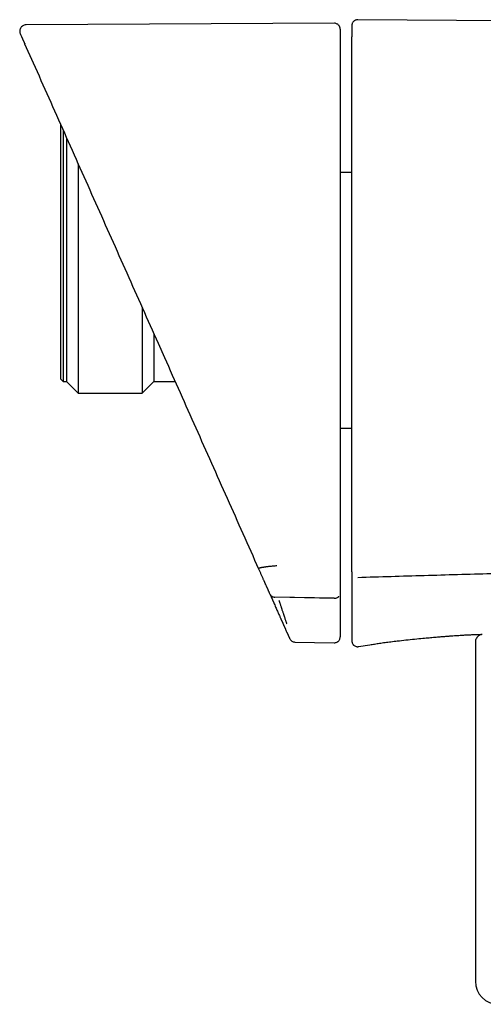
# Model space of a CAD drawing. Header units: millimetres. Extents: x 8 to 1764, y 12 to 2805.
# Tile 21 of 26: x 1177 to 1216, y 1544 to 1629. Entities that reach past the tile are written whole.
import ezdxf

# ---------------------------------------------------------------- set-up
doc = ezdxf.new("R2010")
doc.units = ezdxf.units.MM

msp = doc.modelspace()

# ---------------------------------------------------------------- linework, layer by layer
at = {"color": 7, "linetype": 'Continuous', "lineweight": 30}
for p, q in [((1227.692, 1628.861), (1205.657, 1629.053)), ((1203.641, 1628.748), (1177.121, 1628.609)), ((1176.999, 1626.987), (1177.726, 1625.354)), ((1177.726, 1625.354), (1177.734, 1625.338)), ((1177.726, 1625.354), (1177.732, 1625.341)), ((1180.104, 1609.902), (1180.104, 1620.014)), ((1180.304, 1619.568), (1180.304, 1609.902)), ((1180.604, 1618.891), (1180.604, 1609.902)), ((1181.604, 1616.645), (1181.604, 1609.902)), ((1205.144, 1615.902), (1204.144, 1615.902)), ((1180.104, 1598.102), (1180.104, 1609.902)), ((1180.304, 1609.902), (1180.304, 1597.902)), ((1180.604, 1609.902), (1180.604, 1597.902)), ((1181.604, 1609.902), (1181.604, 1596.902)), ((1187.104, 1604.289), (1187.104, 1596.902)), ((1188.104, 1602.04), (1188.104, 1597.902)), ((1188.475, 1601.211), (1189.023, 1599.979)), ((1180.104, 1598.102), (1180.304, 1597.902)), ((1180.304, 1597.902), (1180.604, 1597.902)), ((1180.604, 1597.902), (1181.604, 1596.902)), ((1187.104, 1596.902), (1188.104, 1597.902)), ((1188.104, 1597.902), (1189.948, 1597.902)), ((1181.604, 1596.902), (1187.104, 1596.902)), ((1204.144, 1593.902), (1205.144, 1593.902)), ((1204.144, 1579.744), (1204.144, 1578.982)), ((1198.081, 1579.636), (1198.427, 1578.858)), ((1198.518, 1579.365), (1203.634, 1579.27)), ((1203.635, 1579.252), (1198.526, 1579.346)), ((1198.526, 1579.346), (1198.526, 1579.345)), ((1203.635, 1579.251), (1203.634, 1579.25)), ((1200.246, 1575.484), (1203.635, 1575.425)), ((1204.144, 1575.947), (1204.144, 1575.925)), ((1205.726, 1575.089), (1206.7, 1575.251)), ((1215.772, 1575.461), (1215.772, 1546.304))]:
    msp.add_line(p, q, dxfattribs=at)
msp.add_arc((1217.772, 1546.304), 2, 180, 270, dxfattribs=at)
for points, knots in [([(1205.657, 1629.047), (1205.617, 1629.045), (1205.544, 1629.041), (1205.449, 1629.008), (1205.378, 1628.971), (1205.32, 1628.929), (1205.263, 1628.875), (1205.206, 1628.792), (1205.157, 1628.68), (1205.149, 1628.593), (1205.144, 1628.547)], [0, 0, 0, 0, 0.148775, 0.2764, 0.375802, 0.449512, 0.54493, 0.67125, 0.825536, 1, 1, 1, 1]), ([(1177.121, 1628.609), (1177.069, 1628.605), (1176.97, 1628.596), (1176.856, 1628.544), (1176.78, 1628.49), (1176.732, 1628.447), (1176.682, 1628.391), (1176.626, 1628.305), (1176.588, 1628.2), (1176.573, 1628.097), (1176.573, 1628.01), (1176.588, 1627.921), (1176.61, 1627.864), (1176.621, 1627.836)], [0, 0, 0, 0, 0.142599, 0.269723, 0.340937, 0.398946, 0.448084, 0.546647, 0.677127, 0.752509, 0.832698, 0.915863, 1, 1, 1, 1]), ([(1204.144, 1628.233), (1204.144, 1628.259), (1204.143, 1628.307), (1204.128, 1628.379), (1204.108, 1628.437), (1204.087, 1628.482), (1204.07, 1628.51), (1204.057, 1628.53), (1204.045, 1628.547), (1204.02, 1628.58), (1203.972, 1628.629), (1203.889, 1628.689), (1203.776, 1628.738), (1203.688, 1628.745), (1203.641, 1628.748)], [0, 0, 0, 0, 0.201892, 0.365936, 0.49202, 0.561797, 0.610783, 0.627944, 0.64084, 0.663002, 0.72147, 0.799186, 0.893744, 1, 1, 1, 1]), ([(1204.144, 1628.229), (1204.144, 1628.228), (1204.144, 1628.227), (1204.144, 1628.171), (1204.144, 1628.076), (1204.144, 1627.938), (1204.144, 1627.758), (1204.144, 1627.539), (1204.144, 1627.358), (1204.144, 1627.268)], [0, 0, 0, 0, 0.125142, 0.270946, 0.416751, 0.562559, 0.708369, 0.854182, 1, 1, 1, 1]), ([(1205.144, 1628.542), (1205.144, 1628.541), (1205.144, 1628.539), (1205.144, 1628.483), (1205.144, 1628.387), (1205.144, 1628.247), (1205.144, 1628.065), (1205.144, 1627.844), (1205.144, 1627.661), (1205.144, 1627.57)], [0, 0, 0, 0, 0.119995, 0.266657, 0.41332, 0.559985, 0.706653, 0.853324, 1, 1, 1, 1]), ([(1176.623, 1627.831), (1176.623, 1627.831), (1176.624, 1627.829), (1176.648, 1627.775), (1176.692, 1627.676), (1176.74, 1627.568), (1176.777, 1627.485), (1176.795, 1627.444), (1176.814, 1627.402), (1176.834, 1627.357), (1176.855, 1627.31), (1176.876, 1627.264), (1176.892, 1627.226), (1176.902, 1627.205), (1176.906, 1627.197), (1176.907, 1627.194), (1176.908, 1627.19), (1176.91, 1627.187), (1176.911, 1627.183), (1176.913, 1627.18), (1176.916, 1627.173), (1176.921, 1627.163), (1176.927, 1627.15), (1176.932, 1627.137), (1176.938, 1627.124), (1176.943, 1627.112), (1176.948, 1627.101), (1176.953, 1627.09), (1176.958, 1627.079), (1176.962, 1627.069), (1176.967, 1627.059), (1176.971, 1627.05), (1176.975, 1627.041), (1176.979, 1627.032), (1176.983, 1627.024), (1176.986, 1627.016), (1176.99, 1627.008), (1176.993, 1627.001), (1176.996, 1626.994), (1176.998, 1626.989), (1176.999, 1626.987)], [0, 0, 0, 0, 0.119961, 0.284282, 0.448556, 0.612903, 0.649049, 0.685185, 0.721311, 0.757375, 0.79334, 0.829483, 0.859542, 0.872806, 0.874297, 0.876218, 0.878641, 0.881042, 0.883419, 0.885773, 0.888105, 0.897332, 0.906182, 0.914655, 0.92275, 0.930469, 0.93781, 0.944774, 0.951361, 0.95757, 0.963403, 0.968858, 0.973936, 0.978637, 0.982961, 0.987282, 0.991146, 0.994554, 0.997505, 1, 1, 1, 1]), ([(1204.144, 1627.268), (1204.144, 1627.266), (1204.144, 1627.261), (1204.144, 1627.232), (1204.144, 1627.187), (1204.144, 1627.133), (1204.144, 1627.078), (1204.144, 1627.025), (1204.144, 1626.96), (1204.144, 1626.879), (1204.144, 1626.816), (1204.144, 1626.782)], [0, 0, 0, 0, 0.124313, 0.250379, 0.373554, 0.499975, 0.581965, 0.664762, 0.749742, 0.866522, 1, 1, 1, 1]), ([(1205.144, 1627.058), (1205.144, 1627.09), (1205.144, 1627.155), (1205.144, 1627.249), (1205.144, 1627.34), (1205.144, 1627.42), (1205.144, 1627.486), (1205.144, 1627.533), (1205.144, 1627.563), (1205.144, 1627.568), (1205.144, 1627.57)], [0, 0, 0, 0, 0.120081, 0.240494, 0.369919, 0.499995, 0.62942, 0.759495, 0.879582, 1, 1, 1, 1]), ([(1176.978, 1627.041), (1176.983, 1627.03), (1176.991, 1627.009), (1177.007, 1626.99), (1177.015, 1626.98)], [0, 0, 0, 0, 0.518764, 1, 1, 1, 1]), ([(1204.144, 1626.782), (1204.144, 1626.73), (1204.144, 1626.615), (1204.144, 1626.431), (1204.144, 1626.226), (1204.144, 1626.016), (1204.144, 1625.807), (1204.144, 1625.604), (1204.144, 1625.454), (1204.144, 1625.358), (1204.144, 1625.315), (1204.144, 1625.269), (1204.144, 1625.216), (1204.144, 1625.156), (1204.144, 1625.089), (1204.144, 1624.961), (1204.144, 1624.758), (1204.144, 1624.418), (1204.144, 1624.049), (1204.144, 1623.67), (1204.144, 1623.345), (1204.144, 1623.022), (1204.144, 1622.698), (1204.144, 1621.329), (1204.144, 1618.005), (1204.144, 1612.948), (1204.144, 1607.205), (1204.144, 1601.332), (1204.144, 1595.108), (1204.144, 1588.534), (1204.144, 1584.152), (1204.144, 1581.961)], [0, 0, 0, 0, 0.003528, 0.007643, 0.012345, 0.01722, 0.021757, 0.026293, 0.030829, 0.031823, 0.03269, 0.033715, 0.034898, 0.03624, 0.03774, 0.039398, 0.044775, 0.051348, 0.062145, 0.069493, 0.076702, 0.083912, 0.091123, 0.098335, 0.175606, 0.313591, 0.43679, 0.56, 0.706665, 0.853329, 1, 1, 1, 1]), ([(1205.144, 1582.094), (1205.144, 1584.236), (1205.144, 1588.517), (1205.144, 1594.941), (1205.144, 1601.365), (1205.144, 1607.788), (1205.144, 1614.212), (1205.144, 1620.635), (1205.144, 1624.917), (1205.144, 1627.058)], [0, 0, 0, 0, 0.142872, 0.285729, 0.428577, 0.571423, 0.714271, 0.857128, 1, 1, 1, 1]), ([(1177.734, 1625.338), (1178.627, 1623.332), (1180.413, 1619.32), (1183.097, 1613.291), (1185.784, 1607.256), (1187.578, 1603.226), (1188.475, 1601.211)], [0, 0, 0, 0, 0.249995, 0.499994, 0.749996, 1, 1, 1, 1]), ([(1189.023, 1599.979), (1189.922, 1597.962), (1191.719, 1593.926), (1194.419, 1587.86), (1196.223, 1583.809), (1197.125, 1581.783)], [0, 0, 0, 0, 0.333078, 0.666406, 1, 1, 1, 1]), ([(1198.685, 1582.037), (1198.632, 1582.033), (1198.525, 1582.026), (1198.369, 1582.013), (1198.217, 1582), (1198.096, 1581.988), (1198.002, 1581.978), (1197.933, 1581.97), (1197.867, 1581.962), (1197.802, 1581.954), (1197.74, 1581.946), (1197.68, 1581.938), (1197.622, 1581.93), (1197.562, 1581.92), (1197.492, 1581.909), (1197.433, 1581.898), (1197.385, 1581.889), (1197.353, 1581.882), (1197.321, 1581.875), (1197.289, 1581.867), (1197.258, 1581.858), (1197.22, 1581.847), (1197.18, 1581.834), (1197.145, 1581.817), (1197.123, 1581.8), (1197.124, 1581.789), (1197.125, 1581.783)], [0, 0, 0, 0, 0.0640944, 0.127374, 0.1900782, 0.2523861, 0.2834423, 0.3144441, 0.3454013, 0.3763221, 0.4072132, 0.4380806, 0.4689295, 0.4997651, 0.5384109, 0.592817, 0.6144692, 0.6378843, 0.6630702, 0.6900383, 0.7188055, 0.7493955, 0.8054906, 0.8656866, 0.9303423, 1, 1, 1, 1]), ([(1197.125, 1581.783), (1197.142, 1581.746), (1197.175, 1581.67), (1197.225, 1581.558), (1197.276, 1581.443), (1197.328, 1581.328), (1197.38, 1581.211), (1197.43, 1581.098), (1197.479, 1580.988), (1197.526, 1580.882), (1197.562, 1580.802), (1197.586, 1580.747), (1197.599, 1580.719), (1197.612, 1580.69), (1197.623, 1580.664), (1197.638, 1580.632), (1197.654, 1580.594), (1197.678, 1580.542), (1197.705, 1580.48), (1197.736, 1580.41), (1197.769, 1580.337), (1197.798, 1580.272), (1197.824, 1580.214), (1197.845, 1580.165), (1197.867, 1580.117), (1197.888, 1580.069), (1197.914, 1580.011), (1197.945, 1579.942), (1197.98, 1579.863), (1198.014, 1579.787), (1198.046, 1579.714), (1198.068, 1579.666), (1198.078, 1579.642)], [0, 0, 0, 0, 0.046542, 0.09442, 0.143634, 0.194185, 0.246073, 0.299298, 0.347241, 0.39622, 0.446233, 0.45961, 0.473058, 0.486579, 0.500132, 0.510704, 0.531939, 0.553793, 0.586496, 0.620494, 0.655788, 0.692378, 0.71604, 0.740214, 0.764152, 0.787425, 0.810356, 0.850458, 0.889473, 0.927402, 0.964244, 1, 1, 1, 1]), ([(1204.144, 1581.961), (1204.144, 1581.923), (1204.144, 1581.846), (1204.144, 1581.731), (1204.144, 1581.613), (1204.144, 1581.494), (1204.144, 1581.373), (1204.144, 1581.256), (1204.144, 1581.141), (1204.144, 1581.03), (1204.144, 1580.948), (1204.144, 1580.894), (1204.144, 1580.869), (1204.144, 1580.844), (1204.144, 1580.819), (1204.144, 1580.797), (1204.144, 1580.753), (1204.144, 1580.692), (1204.144, 1580.609), (1204.144, 1580.529), (1204.144, 1580.448), (1204.144, 1580.364), (1204.144, 1580.278), (1204.144, 1580.185), (1204.144, 1580.084), (1204.144, 1579.975), (1204.144, 1579.864), (1204.144, 1579.789), (1204.144, 1579.751)], [0, 0, 0, 0, 0.045569, 0.092701, 0.141397, 0.191657, 0.243481, 0.296868, 0.345143, 0.394629, 0.445326, 0.456642, 0.468016, 0.479449, 0.490941, 0.501806, 0.51024, 0.550944, 0.587235, 0.624684, 0.66329, 0.703053, 0.743973, 0.78605, 0.837127, 0.889811, 0.944102, 1, 1, 1, 1]), ([(1205.144, 1581.525), (1205.144, 1581.529), (1205.144, 1581.538), (1205.144, 1581.575), (1205.144, 1581.629), (1205.144, 1581.703), (1205.144, 1581.791), (1205.144, 1581.888), (1205.144, 1581.991), (1205.144, 1582.06), (1205.144, 1582.094)], [0, 0, 0, 0, 0.1204571, 0.2412284, 0.3703045, 0.4999952, 0.6290709, 0.7587615, 0.8792244, 1, 1, 1, 1]), ([(1205.144, 1581.525), (1205.144, 1581.469), (1205.144, 1581.355), (1205.144, 1581.186), (1205.144, 1581.016), (1205.144, 1580.847), (1205.144, 1580.677), (1205.144, 1580.506), (1205.144, 1580.344), (1205.144, 1580.188), (1205.144, 1580.047), (1205.144, 1579.946), (1205.144, 1579.886), (1205.144, 1579.86), (1205.144, 1579.836), (1205.144, 1579.791), (1205.144, 1579.725), (1205.144, 1579.637), (1205.144, 1579.547), (1205.144, 1579.458), (1205.144, 1579.369), (1205.144, 1579.28), (1205.144, 1579.198), (1205.144, 1579.142), (1205.144, 1579.112), (1205.144, 1579.102), (1205.144, 1579.091), (1205.144, 1579.081), (1205.144, 1579.062), (1205.144, 1579.035), (1205.144, 1578.99), (1205.144, 1578.936), (1205.144, 1578.871), (1205.144, 1578.804), (1205.144, 1578.735), (1205.144, 1578.665), (1205.144, 1578.594), (1205.144, 1578.523), (1205.144, 1578.456), (1205.144, 1578.411), (1205.144, 1578.387), (1205.144, 1578.38), (1205.144, 1578.373), (1205.144, 1578.365), (1205.144, 1578.358), (1205.144, 1578.336), (1205.144, 1578.291), (1205.144, 1578.224), (1205.144, 1578.147), (1205.144, 1578.07), (1205.144, 1577.99), (1205.144, 1577.91), (1205.144, 1577.827), (1205.144, 1577.742), (1205.144, 1577.655), (1205.144, 1577.567), (1205.144, 1577.477), (1205.144, 1577.385), (1205.144, 1577.287), (1205.144, 1577.182), (1205.144, 1577.076), (1205.144, 1577.002), (1205.144, 1576.961), (1205.144, 1576.951), (1205.144, 1576.943), (1205.144, 1576.937), (1205.144, 1576.93), (1205.144, 1576.915), (1205.144, 1576.893), (1205.144, 1576.861), (1205.144, 1576.826), (1205.144, 1576.79), (1205.144, 1576.751), (1205.144, 1576.714), (1205.144, 1576.688), (1205.144, 1576.674), (1205.144, 1576.669), (1205.144, 1576.664), (1205.144, 1576.659), (1205.144, 1576.654), (1205.144, 1576.644), (1205.144, 1576.626), (1205.144, 1576.602), (1205.144, 1576.578), (1205.144, 1576.557), (1205.144, 1576.54), (1205.144, 1576.526), (1205.144, 1576.514), (1205.144, 1576.504), (1205.144, 1576.497), (1205.144, 1576.492), (1205.144, 1576.49), (1205.144, 1576.489), (1205.144, 1576.489), (1205.144, 1576.488), (1205.144, 1576.486), (1205.144, 1576.483), (1205.144, 1576.471), (1205.144, 1576.445), (1205.144, 1576.392), (1205.144, 1576.338), (1205.144, 1576.288), (1205.144, 1576.259), (1205.144, 1576.232), (1205.144, 1576.207), (1205.144, 1576.183), (1205.144, 1576.161), (1205.144, 1576.142), (1205.144, 1576.125), (1205.144, 1576.109), (1205.144, 1576.092), (1205.144, 1576.074), (1205.144, 1576.056), (1205.144, 1576.025), (1205.144, 1575.983), (1205.144, 1575.929), (1205.144, 1575.876), (1205.144, 1575.825), (1205.144, 1575.779), (1205.144, 1575.739), (1205.144, 1575.705), (1205.144, 1575.686), (1205.144, 1575.677)], [0, 0, 0, 0, 0.0227826, 0.0460796, 0.0698909, 0.0942167, 0.1190568, 0.1444115, 0.1702807, 0.1930035, 0.2161091, 0.2367585, 0.2408495, 0.2449519, 0.2490658, 0.2526397, 0.266685, 0.2810608, 0.295767, 0.3108036, 0.3253991, 0.3402931, 0.3554854, 0.3669074, 0.3687171, 0.3705308, 0.3723486, 0.3741704, 0.3757379, 0.3818711, 0.3881784, 0.3987883, 0.4098569, 0.4213843, 0.4333706, 0.4458156, 0.4578449, 0.4702739, 0.4831025, 0.4928424, 0.494134, 0.4954294, 0.4967285, 0.4980314, 0.499338, 0.500424, 0.5097429, 0.5227337, 0.5361663, 0.5500405, 0.5639482, 0.578273, 0.5930151, 0.6081744, 0.623751, 0.6394554, 0.6555624, 0.6720718, 0.6889836, 0.7084027, 0.7283266, 0.7462772, 0.7486569, 0.7505047, 0.7516858, 0.752892, 0.7541234, 0.7553798, 0.7607368, 0.7665075, 0.7726919, 0.77929, 0.7863018, 0.7937272, 0.7995758, 0.8003624, 0.8012843, 0.8021934, 0.8030898, 0.8039735, 0.8048444, 0.8087787, 0.8136503, 0.8180039, 0.8218393, 0.824826, 0.8273996, 0.8295601, 0.8313076, 0.832642, 0.8335634, 0.8337406, 0.833888, 0.8340056, 0.8340932, 0.8341514, 0.8350272, 0.8359031, 0.8407203, 0.8493225, 0.8646836, 0.8705022, 0.8760085, 0.8804607, 0.8849129, 0.8893651, 0.8938173, 0.8968157, 0.8998141, 0.9028125, 0.905811, 0.9091543, 0.9124771, 0.9157157, 0.9265365, 0.9362961, 0.9477448, 0.9591094, 0.970017, 0.9804679, 0.9904622, 1, 1, 1, 1]), ([(1234.026, 1581.857), (1232.262, 1581.803), (1228.557, 1581.691), (1222.923, 1581.527), (1217.137, 1581.361), (1211.386, 1581.196), (1207.563, 1581.083), (1205.658, 1581.026)], [0, 0, 0, 0, 0.1866026, 0.3917611, 0.5957001, 0.7984399, 1, 1, 1, 1]), ([(1198.128, 1579.561), (1198.136, 1579.548), (1198.155, 1579.515), (1198.201, 1579.471), (1198.258, 1579.425), (1198.322, 1579.389), (1198.411, 1579.354), (1198.481, 1579.347), (1198.527, 1579.343)], [0, 0, 0, 0, 0.10299, 0.259902, 0.412597, 0.562668, 0.711107, 1, 1, 1, 1]), ([(1198.875, 1579.061), (1198.882, 1579.041), (1198.896, 1578.999), (1198.918, 1578.931), (1198.943, 1578.857), (1198.97, 1578.777), (1199.003, 1578.677), (1199.038, 1578.569), (1199.067, 1578.481), (1199.086, 1578.426), (1199.095, 1578.397), (1199.104, 1578.372), (1199.11, 1578.352), (1199.129, 1578.295), (1199.159, 1578.205), (1199.199, 1578.084), (1199.236, 1577.973), (1199.27, 1577.872), (1199.3, 1577.781), (1199.336, 1577.675), (1199.375, 1577.557), (1199.416, 1577.434), (1199.452, 1577.33), (1199.482, 1577.24), (1199.507, 1577.166), (1199.527, 1577.109), (1199.541, 1577.069), (1199.545, 1577.059), (1199.547, 1577.053)], [0, 0, 0, 0, 0.020365, 0.043022, 0.068033, 0.09546, 0.125364, 0.17029, 0.206322, 0.218156, 0.228487, 0.2373, 0.244582, 0.250326, 0.297853, 0.343208, 0.386238, 0.426818, 0.464851, 0.500265, 0.565963, 0.629665, 0.691154, 0.75026, 0.813732, 0.876682, 0.93885, 1, 1, 1, 1]), ([(1203.635, 1579.248), (1203.666, 1579.249), (1203.73, 1579.252), (1203.825, 1579.278), (1203.916, 1579.325), (1203.988, 1579.379), (1204.022, 1579.423), (1204.034, 1579.439)], [0, 0, 0, 0, 0.201419, 0.415175, 0.637913, 0.866919, 1, 1, 1, 1]), ([(1204.144, 1578.982), (1204.144, 1578.919), (1204.144, 1578.793), (1204.144, 1578.606), (1204.144, 1578.425), (1204.144, 1578.254), (1204.144, 1578.094), (1204.144, 1577.948), (1204.144, 1577.819), (1204.144, 1577.708), (1204.144, 1577.604), (1204.144, 1577.516), (1204.144, 1577.495), (1204.144, 1577.485)], [0, 0, 0, 0, 0.083589, 0.166706, 0.250705, 0.333921, 0.416766, 0.500584, 0.583761, 0.666592, 0.750425, 0.875036, 1, 1, 1, 1]), ([(1198.427, 1578.858), (1198.455, 1578.797), (1198.509, 1578.675), (1198.589, 1578.495), (1198.667, 1578.319), (1198.743, 1578.149), (1198.814, 1577.989), (1198.88, 1577.841), (1198.94, 1577.707), (1198.992, 1577.59), (1199.031, 1577.502), (1199.06, 1577.437), (1199.08, 1577.392), (1199.094, 1577.362), (1199.097, 1577.353), (1199.099, 1577.349)], [0, 0, 0, 0, 0.083976, 0.167065, 0.250308, 0.334674, 0.417584, 0.500226, 0.584613, 0.667452, 0.750214, 0.813339, 0.875519, 0.937491, 1, 1, 1, 1]), ([(1199.099, 1577.349), (1199.109, 1577.327), (1199.128, 1577.284), (1199.157, 1577.22), (1199.184, 1577.159), (1199.21, 1577.101), (1199.234, 1577.045), (1199.258, 1576.993), (1199.28, 1576.943), (1199.301, 1576.896), (1199.321, 1576.851), (1199.34, 1576.808), (1199.358, 1576.768), (1199.375, 1576.73), (1199.39, 1576.695), (1199.404, 1576.665), (1199.415, 1576.64), (1199.424, 1576.619), (1199.434, 1576.597), (1199.44, 1576.582), (1199.445, 1576.573), (1199.446, 1576.571), (1199.447, 1576.569), (1199.447, 1576.567), (1199.448, 1576.565), (1199.449, 1576.563), (1199.45, 1576.561), (1199.487, 1576.477), (1199.531, 1576.38), (1199.577, 1576.277), (1199.591, 1576.245), (1199.604, 1576.214), (1199.618, 1576.183), (1199.632, 1576.152), (1199.65, 1576.112), (1199.67, 1576.066), (1199.692, 1576.017), (1199.711, 1575.974), (1199.728, 1575.936), (1199.743, 1575.903), (1199.751, 1575.885), (1199.755, 1575.876)], [0, 0, 0, 0, 0.041831, 0.082021, 0.12057, 0.157478, 0.192744, 0.225784, 0.257241, 0.287115, 0.315406, 0.342585, 0.368122, 0.392019, 0.414275, 0.43489, 0.448964, 0.462156, 0.474466, 0.489363, 0.490743, 0.492109, 0.493459, 0.494795, 0.496116, 0.497422, 0.498713, 0.499989, 0.656781, 0.677313, 0.697846, 0.71838, 0.738915, 0.760699, 0.783604, 0.823354, 0.861631, 0.898433, 0.933761, 0.967617, 1, 1, 1, 1]), ([(1204.144, 1577.485), (1204.144, 1577.463), (1204.144, 1577.421), (1204.144, 1577.358), (1204.144, 1577.298), (1204.144, 1577.24), (1204.144, 1577.185), (1204.144, 1577.133), (1204.144, 1577.084), (1204.144, 1577.037), (1204.144, 1576.992), (1204.144, 1576.95), (1204.144, 1576.91), (1204.144, 1576.872), (1204.144, 1576.837), (1204.144, 1576.803), (1204.144, 1576.771), (1204.144, 1576.742), (1204.144, 1576.723), (1204.144, 1576.714), (1204.144, 1576.711), (1204.144, 1576.709), (1204.144, 1576.707), (1204.144, 1576.705), (1204.144, 1576.703), (1204.144, 1576.701), (1204.144, 1576.617), (1204.144, 1576.521), (1204.144, 1576.418), (1204.144, 1576.387), (1204.144, 1576.356), (1204.144, 1576.325), (1204.144, 1576.294), (1204.144, 1576.254), (1204.144, 1576.209), (1204.144, 1576.16), (1204.144, 1576.117), (1204.144, 1576.079), (1204.144, 1576.047), (1204.144, 1576.029), (1204.144, 1576.02)], [0, 0, 0, 0, 0.0414012, 0.0812125, 0.1194336, 0.1560648, 0.1911059, 0.2239735, 0.2553074, 0.2851076, 0.313374, 0.3405784, 0.3661929, 0.3902173, 0.4126517, 0.433496, 0.4545883, 0.4737566, 0.4890333, 0.4904533, 0.491859, 0.4932502, 0.4946272, 0.4959897, 0.4973379, 0.4986717, 0.4999911, 0.6567839, 0.6773155, 0.6978484, 0.7183826, 0.7389181, 0.7607036, 0.783611, 0.8233653, 0.8616432, 0.8984452, 0.9337717, 0.9676231, 1, 1, 1, 1]), ([(1199.755, 1575.876), (1199.757, 1575.87), (1199.763, 1575.859), (1199.769, 1575.845), (1199.773, 1575.835), (1199.776, 1575.83), (1199.777, 1575.826), (1199.778, 1575.823), (1199.78, 1575.821), (1199.781, 1575.818), (1199.781, 1575.817), (1199.782, 1575.815), (1199.783, 1575.813), (1199.784, 1575.812), (1199.785, 1575.81), (1199.785, 1575.808), (1199.786, 1575.806), (1199.787, 1575.805), (1199.787, 1575.804), (1199.787, 1575.803)], [0, 0, 0, 0, 0.0946656, 0.1945454, 0.2996416, 0.3362056, 0.3733613, 0.4111089, 0.4494485, 0.48838, 0.5153634, 0.538866, 0.5857681, 0.6389949, 0.6985464, 0.7644226, 0.8366236, 0.9151494, 1, 1, 1, 1]), ([(1199.787, 1575.803), (1199.794, 1575.788), (1199.801, 1575.773), (1199.798, 1575.78), (1199.798, 1575.78)], [0, 0, 0, 0, 0.999892, 1, 1, 1, 1]), ([(1199.798, 1575.78), (1199.82, 1575.74), (1199.865, 1575.656), (1199.975, 1575.562), (1200.105, 1575.498), (1200.199, 1575.488), (1200.246, 1575.484)], [0, 0, 0, 0, 0.244904, 0.5, 0.755096, 1, 1, 1, 1]), ([(1203.635, 1575.425), (1203.675, 1575.427), (1203.748, 1575.43), (1203.843, 1575.463), (1203.913, 1575.501), (1203.97, 1575.544), (1204.027, 1575.599), (1204.085, 1575.68), (1204.134, 1575.792), (1204.14, 1575.879), (1204.144, 1575.925)], [0, 0, 0, 0, 0.148376, 0.27583, 0.375789, 0.450004, 0.545514, 0.672674, 0.827054, 1, 1, 1, 1]), ([(1204.144, 1576.02), (1204.144, 1576.014), (1204.144, 1576.002), (1204.144, 1575.988), (1204.144, 1575.979), (1204.144, 1575.973), (1204.144, 1575.97), (1204.144, 1575.967), (1204.144, 1575.965), (1204.144, 1575.962), (1204.144, 1575.961), (1204.144, 1575.959), (1204.144, 1575.957), (1204.144, 1575.956), (1204.144, 1575.954), (1204.144, 1575.952), (1204.144, 1575.95), (1204.144, 1575.949), (1204.144, 1575.948), (1204.144, 1575.947)], [0, 0, 0, 0, 0.094679, 0.194565, 0.299661, 0.336224, 0.373377, 0.411121, 0.449456, 0.488382, 0.515358, 0.538852, 0.585744, 0.638964, 0.698513, 0.764391, 0.836598, 0.915135, 1, 1, 1, 1]), ([(1205.144, 1575.677), (1205.144, 1575.673), (1205.144, 1575.665), (1205.144, 1575.654), (1205.144, 1575.645), (1205.144, 1575.638), (1205.144, 1575.633), (1205.144, 1575.63), (1205.144, 1575.626), (1205.144, 1575.623), (1205.144, 1575.621), (1205.144, 1575.618), (1205.144, 1575.615), (1205.144, 1575.612), (1205.144, 1575.609), (1205.144, 1575.607), (1205.144, 1575.606), (1205.144, 1575.605)], [0, 0, 0, 0, 0.064989, 0.134965, 0.209928, 0.289879, 0.333749, 0.378988, 0.425596, 0.473573, 0.515951, 0.551359, 0.63095, 0.715609, 0.805337, 0.900134, 1, 1, 1, 1]), ([(1205.144, 1575.605), (1205.144, 1575.59), (1205.144, 1575.575), (1205.144, 1575.583), (1205.144, 1575.583)], [0, 0, 0, 0, 0.999999, 1, 1, 1, 1]), ([(1205.144, 1575.583), (1205.148, 1575.54), (1205.155, 1575.461), (1205.196, 1575.359), (1205.241, 1575.285), (1205.292, 1575.225), (1205.357, 1575.169), (1205.454, 1575.117), (1205.557, 1575.089), (1205.651, 1575.081), (1205.701, 1575.087), (1205.726, 1575.089)], [0, 0, 0, 0, 0.147886, 0.275461, 0.375119, 0.449265, 0.545473, 0.672631, 0.827312, 0.912507, 1, 1, 1, 1]), ([(1206.7, 1575.251), (1206.835, 1575.273), (1207.112, 1575.319), (1207.546, 1575.386), (1208.015, 1575.452), (1208.522, 1575.518), (1209.12, 1575.591), (1209.798, 1575.667), (1210.536, 1575.743), (1211.202, 1575.808), (1211.781, 1575.861), (1212.27, 1575.904), (1212.719, 1575.942), (1213.128, 1575.975), (1213.494, 1576.003), (1213.819, 1576.026), (1214.103, 1576.046), (1214.351, 1576.062), (1214.571, 1576.076), (1214.779, 1576.088), (1214.983, 1576.099), (1215.185, 1576.109), (1215.385, 1576.119), (1215.632, 1576.129), (1215.927, 1576.14), (1216.182, 1576.147), (1216.322, 1576.149), (1216.348, 1576.15)], [0, 0, 0, 0, 0.042384, 0.087058, 0.135808, 0.188812, 0.245283, 0.322313, 0.399851, 0.474918, 0.529214, 0.579926, 0.626563, 0.668857, 0.70673, 0.740247, 0.769577, 0.794953, 0.816873, 0.838081, 0.859205, 0.880129, 0.900748, 0.920977, 0.956893, 0.991962, 1, 1, 1, 1]), ([(1216.348, 1576.146), (1216.333, 1576.145), (1216.273, 1576.139), (1216.192, 1576.105), (1216.11, 1576.062), (1216.058, 1576.027), (1216.001, 1575.981), (1215.932, 1575.912), (1215.852, 1575.799), (1215.801, 1575.674), (1215.776, 1575.557), (1215.773, 1575.494), (1215.772, 1575.461)], [0, 0, 0, 0, 0.044179, 0.187081, 0.265484, 0.328776, 0.382186, 0.489188, 0.631685, 0.804931, 0.900545, 1, 1, 1, 1])]:
    msp.add_open_spline(points, degree=3, knots=knots, dxfattribs=at)

doc.saveas('drawing.dxf')
